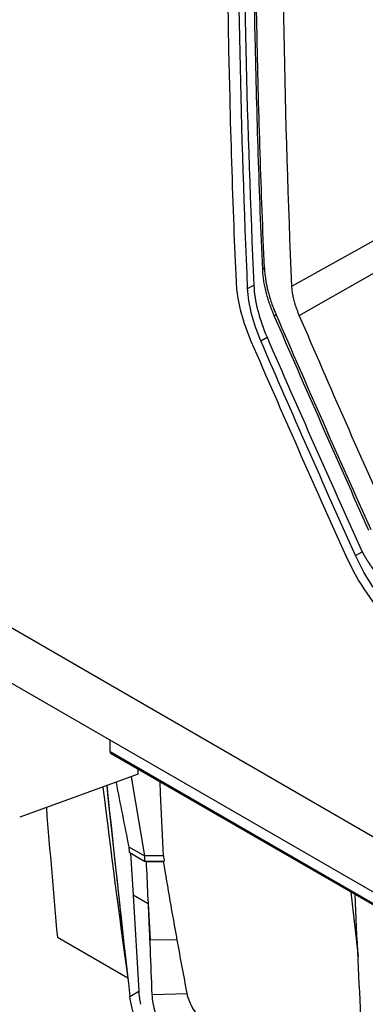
# Model space of a CAD drawing. Header units: millimetres. Extents: x -0.43 to 1.28, y -0.94 to 1.34.
# Tile 143 of 177: x 0.8614 to 0.8873, y 0.8023 to 0.8761. Entities that reach past the tile are written whole.
import ezdxf

# ---------------------------------------------------------------- set-up
doc = ezdxf.new("R2010")
doc.units = ezdxf.units.MM

msp = doc.modelspace()

# ---------------------------------------------------------------- linework, layer by layer
at = {"color": 7, "linetype": 'Continuous', "lineweight": 25}
for p, q in [((0.881817, 0.856121), (0.888457, 0.859822)), ((0.882372, 0.853924), (0.888958, 0.857676)), ((0.879625, 0.857385), (0.879761, 0.857461)), ((0.878499, 0.855948), (0.878964, 0.856207)), ((0.879481, 0.852024), (0.879952, 0.852293)), ((0.845232, 0.839494), (0.957637, 0.774604)), ((0.88659, 0.835926), (0.887088, 0.836209)), ((0.921108, 0.791525), (0.858505, 0.827665)), ((0.868182, 0.821236), (0.868186, 0.822077)), ((0.868243, 0.8211), (0.913477, 0.794988)), ((0.870287, 0.819538), (0.861404, 0.816307)), ((0.869764, 0.819348), (0.870775, 0.81341)), ((0.870287, 0.819538), (0.870295, 0.819916)), ((0.869585, 0.814097), (0.870775, 0.81341)), ((0.869585, 0.814097), (0.869603, 0.813694)), ((0.869603, 0.813694), (0.870774, 0.813018)), ((0.869716, 0.813628), (0.869915, 0.810471)), ((0.870775, 0.81341), (0.870774, 0.813018)), ((0.872185, 0.81341), (0.870775, 0.81341)), ((0.870774, 0.813018), (0.872248, 0.813018)), ((0.870911, 0.812999), (0.87219, 0.813)), ((0.870913, 0.813018), (0.870913, 0.813016)), ((0.870913, 0.813016), (0.872161, 0.813017)), ((0.872161, 0.813017), (0.87219, 0.813)), ((0.869915, 0.810471), (0.870332, 0.803266)), ((0.871044, 0.809819), (0.869915, 0.810471)), ((0.886247, 0.810707), (0.886779, 0.805881)), ((0.871044, 0.809819), (0.871179, 0.807138)), ((0.869502, 0.804255), (0.86423, 0.807298)), ((0.871179, 0.807138), (0.873217, 0.807115)), ((0.869668, 0.802882), (0.870332, 0.803266)), ((0.871318, 0.803026), (0.873966, 0.803099))]:
    msp.add_line(p, q, dxfattribs=at)
at = {"color": 250, "linetype": 'Continuous', "lineweight": 25}
msp.add_line((0.868182, 0.821236), (0.913476, 0.795089), dxfattribs=at)
at = {"color": 7, "linetype": 'Continuous', "lineweight": 25}
msp.add_arc((1.919705, 0.90209), 1.059723, 184.604847, 185.131965, dxfattribs=at)
for centre, major_axis, ratio, start_param, end_param in [((0.868394, 0.82136), (0.000152, 0.000259), 0.572347, 2.363914, 3.145903), ((1.778864, 1.439494), (0.591534, 1.158616), 0.608462, 2.409283, 2.423058), ((2.554642, 1.92856), (1.092231, 2.139313), 0.608462, 2.39035, 2.397774), ((2.555206, 1.928234), (1.092834, 2.138979), 0.608658, 2.39051, 2.398644), ((1.41921, 1.242595), (0.362001, 0.708537), 0.608658, 2.479989, 2.487935), ((1.80536, 1.424198), (0.682816, 1.106457), 0.557015, 2.454007, 2.46383), ((0.874212, 0.801274), (-0.0028, 0.004734), 0.570175, 0.835235, 1.040503)]:
    msp.add_ellipse(centre, major_axis=major_axis, ratio=ratio, start_param=start_param, end_param=end_param, dxfattribs=at)
for points, knots in [([(0.881817, 0.856121), (0.880719, 0.881262), (0.880868, 0.907194), (0.883655, 0.960315), (0.886294, 0.987504), (0.890161, 1.015154)], [0, 0, 0, 0, 0.5, 0.5, 1, 1, 1, 1]), ([(0.877653, 0.856436), (0.877575, 0.857831), (0.877533, 0.859208), (0.877359, 0.863791), (0.877257, 0.866995), (0.876689, 0.889348), (0.876911, 0.908843), (0.877829, 0.92869)], [0, 0, 0, 0, 0.017155, 0.017155, 0.0566366, 0.0566366, 0.2916997, 0.2916997, 0.2916997, 0.2916997]), ([(0.878992, 0.928375), (0.878446, 0.916044), (0.87817, 0.903855), (0.878161, 0.879787), (0.878427, 0.867914), (0.878964, 0.856207)], [0, 0, 0, 0, 0.5, 0.5, 1, 1, 1, 1]), ([(0.879625, 0.857385), (0.879375, 0.863117), (0.87919, 0.868889), (0.878948, 0.880512), (0.878892, 0.886364), (0.878919, 0.904028), (0.879195, 0.915953), (0.879731, 0.928013)], [0, 0, 0, 0, 0.25, 0.25, 0.5, 0.5, 1, 1, 1, 1]), ([(0.879761, 0.857461), (0.879512, 0.863193), (0.879327, 0.868966), (0.879088, 0.88059), (0.879034, 0.886443), (0.879064, 0.904109), (0.879343, 0.916035), (0.879881, 0.928097)], [0, 0, 0, 0, 0.25, 0.25, 0.5, 0.5, 1, 1, 1, 1]), ([(0.880497, 0.853905), (0.880461, 0.853992), (0.880398, 0.854141), (0.880276, 0.854441), (0.880144, 0.854805), (0.880001, 0.855252), (0.879879, 0.855695), (0.87978, 0.856132), (0.879704, 0.85656), (0.87965, 0.85698), (0.879633, 0.85725), (0.879625, 0.857385)], [0, 0, 0, 0, 0.072426, 0.125043, 0.249903, 0.375725, 0.499999, 0.625185, 0.74988, 0.874635, 1, 1, 1, 1]), ([(0.879761, 0.857461), (0.879765, 0.857383), (0.879773, 0.85723), (0.879795, 0.856994), (0.879824, 0.856755), (0.879861, 0.856514), (0.879905, 0.856269), (0.879957, 0.85602), (0.880032, 0.855708), (0.880136, 0.855328), (0.880279, 0.854881), (0.880411, 0.854518), (0.880533, 0.854218), (0.880595, 0.854068), (0.880632, 0.853981)], [0, 0, 0, 0, 0.071725, 0.143183, 0.214478, 0.28571, 0.356983, 0.4284, 0.500063, 0.624216, 0.750145, 0.874976, 0.927503, 1, 1, 1, 1]), ([(0.878773, 0.851983), (0.878164, 0.85339), (0.877741, 0.854935), (0.87766, 0.856321), (0.877653, 0.856436)], [0.29169974, 0.29169974, 0.29169974, 0.29169974, 0.30729811, 0.30872326, 0.30872326, 0.30872326, 0.30872326]), ([(0.878964, 0.856207), (0.878991, 0.855604), (0.879089, 0.854964), (0.879428, 0.853639), (0.879666, 0.852968), (0.879952, 0.852293)], [0, 0, 0, 0, 0.5, 0.5, 1, 1, 1, 1]), ([(0.879481, 0.852024), (0.879196, 0.852702), (0.878956, 0.853382), (0.87862, 0.85471), (0.878525, 0.855344), (0.878499, 0.855948)], [0, 0, 0, 0, 0.5, 0.5, 1, 1, 1, 1]), ([(0.882372, 0.853924), (0.882339, 0.854006), (0.882274, 0.854165), (0.882185, 0.854401), (0.882107, 0.854627), (0.882039, 0.854845), (0.881965, 0.855109), (0.881896, 0.855419), (0.88184, 0.855776), (0.881825, 0.856005), (0.881817, 0.856121)], [0, 0, 0, 0, 0.107548, 0.211274, 0.311356, 0.407992, 0.501404, 0.664706, 0.830431, 1, 1, 1, 1]), ([(0.885887, 0.835878), (0.883479, 0.841223), (0.881105, 0.846592), (0.878773, 0.851983), (0.878773, 0.851983), (0.878773, 0.851983)], [0.30872326, 0.30872326, 0.30872326, 0.30872326, 0.3684656, 0.3684656, 0.36846592, 0.36846592, 0.36846592, 0.36846592]), ([(0.892205, 0.828509), (0.891562, 0.828885), (0.890345, 0.829749), (0.888455, 0.83166), (0.887354, 0.833202), (0.886474, 0.834674), (0.886161, 0.835269), (0.885887, 0.835878)], [0.36846592, 0.36846592, 0.36846592, 0.36846592, 0.37745678, 0.38568751, 0.39610547, 0.39610547, 0.40290911, 0.40290911, 0.40290911, 0.40290911]), ([(0.892146, 0.829439), (0.891605, 0.829762), (0.891068, 0.830139), (0.890275, 0.830814), (0.89001, 0.83106), (0.889497, 0.831576), (0.889249, 0.831846), (0.888767, 0.83241), (0.888534, 0.832704), (0.888083, 0.833314), (0.887865, 0.833631), (0.887254, 0.83459), (0.886895, 0.835248), (0.88659, 0.835926)], [0, 0, 0, 0, 0.25, 0.25, 0.375, 0.375, 0.5, 0.5, 0.625, 0.625, 0.75, 0.75, 1, 1, 1, 1]), ([(0.887117, 0.836145), (0.887166, 0.836061), (0.887265, 0.835892), (0.887419, 0.835641), (0.887576, 0.835392), (0.887738, 0.835146), (0.888069, 0.834658), (0.888594, 0.833947), (0.889346, 0.833058), (0.890071, 0.832309), (0.89075, 0.831687), (0.891269, 0.831265), (0.891684, 0.830956), (0.891983, 0.830746), (0.892296, 0.830545), (0.892506, 0.830419), (0.892624, 0.830348)], [0, 0, 0, 0, 0.034534, 0.069005, 0.103442, 0.137874, 0.172334, 0.310381, 0.447792, 0.586559, 0.690086, 0.793187, 0.845367, 0.896155, 0.941231, 1, 1, 1, 1]), ([(0.872185, 0.81341), (0.872119, 0.814803), (0.872032, 0.816651), (0.87195, 0.818514), (0.871929, 0.818972)], [0, 0, 0, 0, 0.7538907, 1, 1, 1, 1]), ([(0.871179, 0.807138), (0.871166, 0.807422), (0.871077, 0.809375), (0.870988, 0.811329), (0.870911, 0.812999)], [0, 0, 0, 0, 0.14492, 1, 1, 1, 1]), ([(0.871318, 0.803026), (0.871335, 0.802604), (0.871423, 0.802144), (0.871725, 0.801215), (0.87194, 0.800746), (0.872467, 0.799869), (0.872778, 0.79946), (0.873453, 0.798761), (0.873815, 0.798472), (0.874177, 0.798263)], [0, 0, 0, 0, 0.25, 0.25, 0.5, 0.5, 0.75, 0.75, 1, 1, 1, 1]), ([(0.875059, 0.801163), (0.874925, 0.801292), (0.874794, 0.801437), (0.874554, 0.801749), (0.874446, 0.801912), (0.874252, 0.802254), (0.874172, 0.802426), (0.874043, 0.802768), (0.873995, 0.802937), (0.873966, 0.803099)], [0, 0, 0, 0, 0.25, 0.25, 0.5, 0.5, 0.75, 0.75, 1, 1, 1, 1]), ([(0.873826, 0.796559), (0.873578, 0.796703), (0.873332, 0.79687), (0.872967, 0.797154), (0.872846, 0.797255), (0.872604, 0.797468), (0.872483, 0.797581), (0.87213, 0.797931), (0.871904, 0.79818), (0.871471, 0.798711), (0.871263, 0.798995), (0.870882, 0.799575), (0.870707, 0.799872), (0.87039, 0.80048), (0.870249, 0.800791), (0.87001, 0.801402), (0.869911, 0.801705), (0.869755, 0.802306), (0.8697, 0.8026), (0.869668, 0.802882)], [0, 0, 0, 0, 0.125, 0.125, 0.1875, 0.1875, 0.25, 0.25, 0.375, 0.375, 0.5, 0.5, 0.625, 0.625, 0.75, 0.75, 0.875, 0.875, 1, 1, 1, 1])]:
    msp.add_open_spline(points, degree=3, knots=knots, dxfattribs=at)
for points in [[(0.878499, 0.855948), (0.877478, 0.879342), (0.877534, 0.903489), (0.878678, 0.9282)], [(0.880497, 0.853905), (0.880542, 0.85393), (0.880587, 0.853956), (0.880632, 0.853981)], [(0.880632, 0.853981), (0.882964, 0.848594), (0.885329, 0.843228), (0.887728, 0.837885)], [(0.88944, 0.837847), (0.88705, 0.843184), (0.884695, 0.848543), (0.882372, 0.853924)], [(0.887596, 0.83781), (0.885196, 0.843153), (0.88283, 0.848518), (0.880497, 0.853905)], [(0.88659, 0.835926), (0.884187, 0.84127), (0.881817, 0.846636), (0.879481, 0.852024)], [(0.879952, 0.852293), (0.882297, 0.846909), (0.884675, 0.841548), (0.887088, 0.836209)], [(0.887088, 0.836209), (0.887097, 0.836188), (0.887107, 0.836167), (0.887117, 0.836145)], [(0.872185, 0.81341), (0.872206, 0.81328), (0.872227, 0.813149), (0.872248, 0.813018)], [(0.873217, 0.807115), (0.872865, 0.809076), (0.872523, 0.811037), (0.87219, 0.813)], [(0.871044, 0.809819), (0.871136, 0.807554), (0.871228, 0.80529), (0.871318, 0.803026)], [(0.873966, 0.803099), (0.873713, 0.804437), (0.873463, 0.805776), (0.873217, 0.807115)]]:
    msp.add_open_spline(points, degree=3, dxfattribs=at)

doc.saveas('drawing.dxf')
